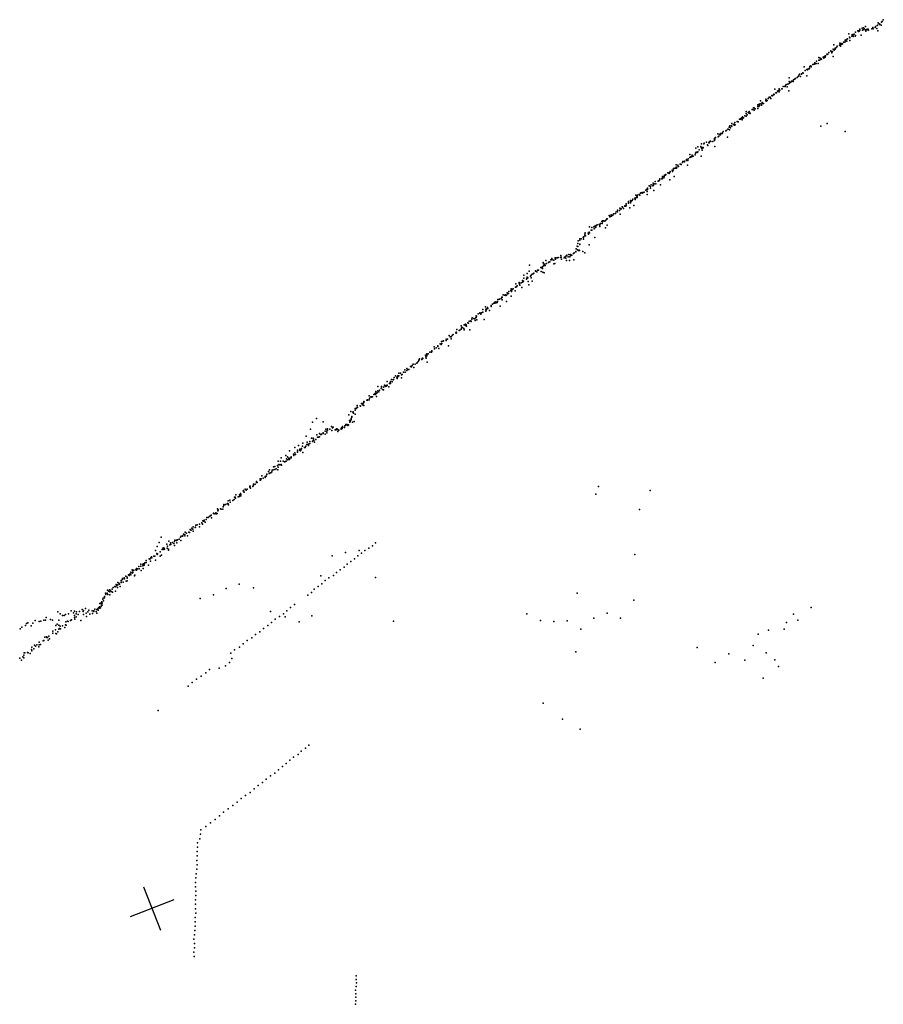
# Model space of a CAD drawing. Header units: millimetres. Extents: x -37310 to 30656, y -73877 to 11784.
# Tile 32 of 34: x -12620 to -5213, y 1066 to 9516. Entities that reach past the tile are written whole.
import ezdxf

# ---------------------------------------------------------------- set-up
doc = ezdxf.new("R2010")
doc.units = ezdxf.units.MM
doc.layers.add('P', color=9, linetype='Continuous')
doc.layers.add('PANOS', color=10, linetype='Continuous')

msp = doc.modelspace()

# ---------------------------------------------------------------- linework, layer by layer
at = {"layer": 'P'}
for p in [(-5265, 9466), (-5263, 9470), (-5256, 9490), (-5247, 9480), (-5245, 9474), (-5244, 9477), (-5231, 9469), (-5229, 9494), (-5225, 9499), (-5224, 9500), (-5213, 9516), (-5508, 9394), (-5481, 9389), (-5477, 9386), (-5470, 9382), (-5468, 9390), (-5464, 9391), (-5452, 9409), (-5432, 9420), (-5426, 9416), (-5423, 9420), (-5419, 9418), (-5414, 9436), (-5414, 9426), (-5402, 9382), (-5394, 9443), (-5392, 9425), (-5385, 9430), (-5383, 9447), (-5377, 9439), (-5369, 9430), (-5367, 9458), (-5362, 9418), (-5359, 9429), (-5351, 9436), (-5344, 9435), (-5342, 9427), (-5340, 9426), (-5311, 9437), (-5304, 9449), (-5302, 9443), (-5300, 9437), (-5299, 9438), (-5282, 9448), (-5280, 9457), (-5269, 9440), (-5259, 9421), (-5638, 9301), (-5590, 9297), (-5586, 9315), (-5583, 9300), (-5580, 9297), (-5578, 9313), (-5574, 9311), (-5570, 9306), (-5562, 9308), (-5555, 9324), (-5542, 9322), (-5539, 9340), (-5539, 9333), (-5528, 9346), (-5527, 9333), (-5520, 9352), (-5502, 9365), (-5501, 9359), (-5501, 9336), (-5484, 9376), (-5472, 9373), (-5454, 9374), (-5450, 9379), (-5696, 9220), (-5694, 9218), (-5690, 9221), (-5688, 9220), (-5679, 9234), (-5664, 9249), (-5659, 9244), (-5655, 9233), (-5649, 9242), (-5644, 9263), (-5638, 9260), (-5635, 9255), (-5626, 9273), (-5626, 9262), (-5614, 9276), (-5609, 9288), (-5581, 9290), (-5816, 9131), (-5806, 9135), (-5801, 9145), (-5796, 9140), (-5796, 9138), (-5788, 9141), (-5785, 9161), (-5773, 9139), (-5767, 9191), (-5766, 9169), (-5760, 9170), (-5754, 9186), (-5749, 9182), (-5748, 9173), (-5743, 9177), (-5730, 9195), (-5723, 9196), (-5722, 9185), (-5712, 9206), (-5712, 9195), (-5710, 9206), (-5644, 9199), (-5934, 9042), (-5932, 9049), (-5915, 9051), (-5915, 9049), (-5904, 9059), (-5901, 9056), (-5893, 9112), (-5883, 9079), (-5869, 9088), (-5864, 9087), (-5859, 9090), (-5853, 9094), (-5849, 9097), (-5849, 9093), (-5846, 9100), (-5844, 9115), (-5834, 9119), (-5832, 9112), (-6046, 8959), (-6033, 8962), (-6021, 8969), (-6020, 8985), (-6019, 9018), (-6016, 8975), (-6011, 8977), (-6005, 8979), (-6000, 8988), (-5992, 8989), (-5987, 8986), (-5983, 9000), (-5975, 9005), (-5970, 9009), (-5965, 9010), (-5953, 9020), (-5949, 9024), (-5940, 9030), (-5923, 9029), (-5869, 9034), (-6152, 8878), (-6150, 8874), (-6144, 8921), (-6134, 8888), (-6130, 8887), (-6120, 8904), (-6115, 8899), (-6113, 8907), (-6108, 8901), (-6107, 8898), (-6105, 8923), (-6099, 8910), (-6083, 8924), (-6080, 8922), (-6072, 8944), (-6057, 8942), (-6056, 8944), (-6052, 8952), (-6037, 8941), (-6024, 8906), (-6278, 8790), (-6270, 8794), (-6267, 8821), (-6255, 8795), (-6253, 8806), (-6240, 8798), (-6221, 8834), (-6220, 8823), (-6218, 8828), (-6218, 8818), (-6210, 8822), (-6201, 8841), (-6193, 8852), (-6185, 8849), (-6183, 8851), (-6178, 8840), (-6168, 8866), (-6165, 8863), (-6160, 8864), (-6390, 8727), (-6390, 8711), (-6371, 8719), (-6363, 8715), (-6362, 8727), (-6356, 8710), (-6354, 8714), (-6337, 8746), (-6331, 8745), (-6325, 8761), (-6321, 8759), (-6321, 8740), (-6312, 8750), (-6288, 8784), (-6288, 8770), (-6288, 8753), (-6281, 8771), (-6274, 8781), (-6259, 8782), (-6512, 8625), (-6492, 8620), (-6486, 8633), (-6467, 8643), (-6462, 8638), (-6457, 8639), (-6445, 8663), (-6438, 8661), (-6435, 8668), (-6427, 8675), (-6424, 8657), (-6423, 8665), (-6421, 8667), (-6420, 8683), (-6413, 8674), (-6401, 8691), (-6388, 8687), (-6382, 8699), (-5693, 8625), (-6632, 8537), (-6610, 8538), (-6599, 8538), (-6598, 8540), (-6595, 8538), (-6593, 8545), (-6586, 8557), (-6563, 8563), (-6562, 8565), (-6558, 8565), (-6547, 8576), (-6544, 8576), (-6534, 8594), (-6531, 8594), (-6531, 8570), (-6528, 8604), (-6523, 8587), (-6516, 8604), (-6512, 8602), (-6499, 8616), (-6489, 8612), (-6484, 8615), (-5748, 8602), (-5541, 8556), (-6772, 8451), (-6753, 8452), (-6749, 8457), (-6728, 8466), (-6710, 8459), (-6707, 8460), (-6703, 8470), (-6694, 8474), (-6691, 8470), (-6676, 8472), (-6661, 8488), (-6661, 8480), (-6660, 8495), (-6657, 8490), (-6654, 8501), (-6651, 8506), (-6629, 8512), (-6624, 8516), (-6618, 8532), (-6610, 8528), (-6549, 8508), (-6823, 8371), (-6821, 8412), (-6819, 8379), (-6810, 8376), (-6805, 8383), (-6804, 8424), (-6791, 8398), (-6779, 8428), (-6774, 8418), (-6769, 8410), (-6766, 8396), (-6760, 8419), (-6757, 8419), (-6757, 8415), (-6722, 8441), (-6719, 8436), (-6657, 8429), (-6936, 8290), (-6933, 8299), (-6921, 8298), (-6919, 8297), (-6918, 8302), (-6902, 8315), (-6901, 8309), (-6890, 8308), (-6888, 8322), (-6873, 8334), (-6871, 8360), (-6868, 8339), (-6865, 8336), (-6855, 8346), (-6853, 8353), (-6852, 8341), (-6844, 8345), (-6827, 8356), (-6774, 8345), (-7061, 8202), (-7049, 8203), (-7045, 8204), (-7042, 8213), (-7040, 8213), (-7025, 8225), (-7022, 8213), (-7016, 8225), (-7012, 8238), (-7007, 8239), (-6998, 8241), (-6990, 8241), (-6989, 8271), (-6989, 8251), (-6988, 8242), (-6985, 8251), (-6976, 8267), (-6970, 8256), (-6954, 8277), (-6953, 8276), (-6950, 8277), (-6946, 8272), (-6893, 8268), (-7187, 8114), (-7170, 8128), (-7169, 8128), (-7145, 8129), (-7141, 8134), (-7139, 8132), (-7132, 8138), (-7130, 8150), (-7112, 8151), (-7111, 8149), (-7108, 8159), (-7106, 8171), (-7094, 8160), (-7093, 8168), (-7092, 8172), (-7090, 8182), (-7083, 8182), (-7082, 8183), (-7077, 8187), (-7051, 8196), (-7045, 8143), (-7006, 8171), (-7292, 8031), (-7281, 8034), (-7270, 8032), (-7265, 8036), (-7250, 8054), (-7245, 8059), (-7240, 8058), (-7238, 8041), (-7236, 8059), (-7235, 8068), (-7234, 8070), (-7222, 8091), (-7211, 8085), (-7209, 8070), (-7203, 8099), (-7189, 8090), (-7186, 8098), (-7183, 8097), (-7182, 8050), (-7179, 8107), (-7165, 8106), (-7124, 8098), (-7398, 7957), (-7397, 7948), (-7382, 7945), (-7380, 7963), (-7377, 7952), (-7374, 7962), (-7367, 7964), (-7361, 7976), (-7345, 7983), (-7342, 7973), (-7336, 8009), (-7336, 7988), (-7328, 7996), (-7324, 7989), (-7323, 8001), (-7321, 8009), (-7308, 8016), (-7302, 8009), (-7295, 8027), (-7281, 8026), (-7239, 8016), (-7504, 7866), (-7493, 7867), (-7492, 7882), (-7475, 7878), (-7473, 7898), (-7468, 7892), (-7467, 7894), (-7464, 7890), (-7462, 7892), (-7453, 7909), (-7451, 7911), (-7451, 7906), (-7441, 7896), (-7430, 7919), (-7430, 7917), (-7420, 7915), (-7419, 7925), (-7417, 7935), (-7399, 7941), (-7397, 7942), (-7388, 7901), (-7352, 7922), (-7626, 7784), (-7622, 7790), (-7620, 7780), (-7613, 7791), (-7601, 7786), (-7597, 7793), (-7587, 7802), (-7585, 7807), (-7580, 7808), (-7564, 7836), (-7561, 7833), (-7558, 7829), (-7558, 7824), (-7552, 7826), (-7548, 7842), (-7545, 7837), (-7544, 7831), (-7534, 7839), (-7527, 7850), (-7525, 7851), (-7510, 7854), (-7469, 7847), (-7735, 7693), (-7734, 7738), (-7719, 7710), (-7714, 7711), (-7712, 7733), (-7696, 7738), (-7694, 7721), (-7687, 7743), (-7682, 7734), (-7678, 7735), (-7675, 7749), (-7667, 7755), (-7649, 7757), (-7648, 7752), (-7644, 7741), (-7643, 7756), (-7638, 7766), (-7625, 7766), (-7596, 7729), (-7581, 7753), (-7830, 7619), (-7815, 7636), (-7815, 7623), (-7805, 7636), (-7787, 7648), (-7785, 7653), (-7785, 7647), (-7783, 7633), (-7774, 7662), (-7773, 7676), (-7770, 7688), (-7767, 7661), (-7743, 7683), (-7741, 7675), (-7739, 7686), (-7734, 7686), (-7687, 7648), (-7850, 7525), (-7849, 7527), (-7848, 7549), (-7840, 7573), (-7837, 7542), (-7835, 7542), (-7834, 7594), (-7834, 7569), (-7827, 7534), (-7821, 7538), (-7820, 7535), (-7817, 7586), (-7816, 7589), (-7789, 7527), (-7735, 7585), (-8107, 7449), (-8074, 7439), (-8065, 7454), (-8057, 7467), (-8054, 7455), (-8053, 7455), (-8038, 7453), (-8027, 7473), (-8027, 7470), (-8025, 7461), (-8020, 7473), (-8006, 7473), (-8003, 7475), (-7983, 7476), (-7978, 7491), (-7976, 7478), (-7972, 7460), (-7949, 7472), (-7947, 7479), (-7945, 7478), (-7944, 7474), (-7936, 7468), (-7935, 7486), (-7931, 7449), (-7928, 7494), (-7928, 7491), (-7915, 7482), (-7911, 7500), (-7904, 7450), (-7902, 7480), (-7896, 7496), (-7895, 7501), (-7894, 7493), (-7892, 7497), (-7884, 7495), (-7871, 7510), (-7870, 7510), (-7868, 7454), (-7864, 7516), (-7774, 7516), (-8249, 7357), (-8248, 7410), (-8197, 7361), (-8197, 7359), (-8185, 7352), (-8178, 7367), (-8169, 7365), (-8149, 7390), (-8148, 7356), (-8147, 7388), (-8141, 7387), (-8136, 7395), (-8135, 7380), (-8129, 7433), (-8128, 7421), (-8126, 7405), (-8122, 7407), (-8117, 7417), (-8113, 7406), (-8101, 7425), (-8085, 7432), (-8083, 7434), (-8038, 7422), (-8031, 7423), (-8307, 7277), (-8303, 7268), (-8299, 7271), (-8295, 7324), (-8295, 7298), (-8273, 7288), (-8269, 7296), (-8267, 7339), (-8267, 7307), (-8261, 7301), (-8259, 7270), (-8239, 7316), (-8237, 7318), (-8232, 7324), (-8232, 7302), (-8225, 7331), (-8224, 7273), (-8215, 7335), (-8209, 7342), (-8184, 7351), (-8132, 7349), (-8123, 7344), (-8409, 7192), (-8405, 7207), (-8404, 7188), (-8403, 7183), (-8398, 7194), (-8393, 7203), (-8389, 7205), (-8370, 7188), (-8367, 7221), (-8366, 7248), (-8362, 7223), (-8360, 7224), (-8357, 7230), (-8353, 7232), (-8336, 7255), (-8335, 7262), (-8334, 7251), (-8333, 7247), (-8331, 7237), (-8319, 7259), (-8313, 7217), (-8307, 7264), (-8253, 7240), (-8518, 7115), (-8515, 7114), (-8504, 7117), (-8491, 7123), (-8484, 7134), (-8483, 7113), (-8481, 7135), (-8481, 7133), (-8474, 7156), (-8461, 7152), (-8453, 7156), (-8450, 7150), (-8446, 7152), (-8440, 7172), (-8439, 7173), (-8437, 7164), (-8429, 7165), (-8425, 7182), (-8405, 7144), (-8647, 7028), (-8625, 7052), (-8621, 7025), (-8621, 7015), (-8618, 7035), (-8618, 7024), (-8617, 7032), (-8608, 7045), (-8605, 7037), (-8590, 7021), (-8577, 7060), (-8576, 7063), (-8576, 7062), (-8576, 7054), (-8566, 7074), (-8553, 7082), (-8545, 7090), (-8544, 7084), (-8541, 7094), (-8533, 7092), (-8533, 7087), (-8525, 7088), (-8523, 7097), (-8498, 7057), (-8445, 7097), (-8752, 6933), (-8752, 6930), (-8741, 6946), (-8740, 6957), (-8725, 6952), (-8717, 6949), (-8714, 6934), (-8708, 6960), (-8706, 6959), (-8705, 6975), (-8703, 6972), (-8700, 6941), (-8687, 6992), (-8674, 7000), (-8673, 6997), (-8666, 6990), (-8665, 6995), (-8658, 7001), (-8648, 7006), (-8635, 6942), (-8872, 6857), (-8851, 6850), (-8844, 6852), (-8834, 6888), (-8834, 6860), (-8831, 6869), (-8827, 6875), (-8823, 6873), (-8811, 6867), (-8808, 6855), (-8807, 6898), (-8797, 6904), (-8796, 6892), (-8791, 6897), (-8788, 6887), (-8777, 6914), (-8771, 6912), (-8766, 6928), (-8758, 6853), (-8748, 6925), (-8985, 6760), (-8962, 6763), (-8961, 6773), (-8951, 6773), (-8937, 6806), (-8928, 6794), (-8927, 6793), (-8921, 6794), (-8919, 6795), (-8918, 6777), (-8910, 6805), (-8902, 6813), (-8880, 6830), (-8877, 6827), (-8876, 6833), (-8873, 6829), (-9066, 6708), (-9061, 6691), (-9049, 6699), (-9048, 6700), (-9035, 6712), (-9034, 6718), (-9025, 6694), (-9013, 6733), (-9004, 6731), (-9004, 6728), (-9001, 6755), (-8999, 6738), (-8991, 6756), (-8943, 6717), (-9193, 6600), (-9191, 6606), (-9172, 6600), (-9170, 6604), (-9166, 6612), (-9163, 6608), (-9139, 6638), (-9136, 6623), (-9133, 6612), (-9129, 6630), (-9127, 6649), (-9127, 6641), (-9117, 6648), (-9101, 6662), (-9089, 6669), (-9087, 6664), (-9085, 6668), (-9084, 6674), (-9317, 6511), (-9300, 6523), (-9290, 6514), (-9288, 6514), (-9283, 6515), (-9269, 6539), (-9259, 6540), (-9259, 6538), (-9253, 6549), (-9253, 6547), (-9245, 6559), (-9240, 6531), (-9228, 6560), (-9214, 6567), (-9210, 6572), (-9203, 6583), (-9196, 6590), (-9126, 6577), (-9432, 6427), (-9417, 6424), (-9414, 6428), (-9408, 6444), (-9397, 6461), (-9384, 6449), (-9382, 6438), (-9381, 6444), (-9378, 6459), (-9375, 6458), (-9369, 6483), (-9369, 6459), (-9355, 6483), (-9346, 6469), (-9345, 6443), (-9341, 6471), (-9327, 6490), (-9315, 6492), (-9300, 6505), (-9547, 6367), (-9533, 6338), (-9519, 6354), (-9517, 6369), (-9507, 6341), (-9500, 6361), (-9500, 6340), (-9492, 6380), (-9485, 6369), (-9477, 6378), (-9477, 6372), (-9469, 6380), (-9468, 6377), (-9467, 6410), (-9454, 6365), (-9449, 6394), (-9443, 6401), (-9441, 6393), (-9440, 6410), (-9425, 6407), (-9638, 6253), (-9637, 6255), (-9622, 6288), (-9622, 6254), (-9621, 6268), (-9608, 6280), (-9606, 6277), (-9600, 6279), (-9593, 6280), (-9582, 6300), (-9573, 6304), (-9572, 6309), (-9572, 6306), (-9570, 6298), (-9568, 6310), (-9566, 6325), (-9560, 6283), (-9559, 6308), (-9555, 6316), (-9549, 6330), (-9539, 6321), (-9744, 6178), (-9735, 6179), (-9726, 6190), (-9725, 6204), (-9722, 6188), (-9700, 6203), (-9696, 6199), (-9689, 6221), (-9682, 6220), (-9679, 6210), (-9676, 6216), (-9672, 6230), (-9670, 6229), (-9667, 6240), (-9667, 6205), (-9665, 6237), (-9643, 6251), (-9636, 6250), (-10074, 6094), (-9798, 6124), (-9779, 6153), (-9778, 6086), (-9777, 6092), (-9772, 6111), (-9771, 6106), (-9762, 6149), (-9759, 6150), (-9757, 6140), (-9742, 6166), (-9742, 6131), (-10127, 6003), (-10109, 6063), (-10016, 6064), (-9993, 6003), (-9979, 6005), (-9961, 6001), (-9947, 6024), (-9937, 6012), (-9932, 6018), (-9902, 6006), (-9894, 6001), (-9863, 6007), (-9862, 6002), (-9861, 6014), (-9854, 6013), (-9854, 6009), (-9850, 6024), (-9850, 6016), (-9834, 6017), (-9830, 6030), (-9824, 6041), (-9824, 6037), (-9816, 6041), (-9811, 6043), (-9806, 6034), (-9801, 6040), (-9791, 6076), (-9789, 6062), (-9786, 6067), (-9779, 6078), (-9767, 6061), (-9751, 6069), (-10164, 5943), (-10116, 5925), (-10104, 5925), (-10100, 5919), (-10072, 5954), (-10067, 5933), (-10057, 5932), (-10049, 5965), (-10049, 5937), (-10040, 5955), (-10035, 5957), (-10032, 5958), (-10016, 5969), (-10016, 5964), (-10000, 5984), (-10000, 5959), (-9986, 5986), (-9986, 5969), (-9981, 5994), (-9943, 5991), (-9915, 5997), (-9912, 5997), (-9905, 5995), (-9891, 5998), (-9891, 5982), (-9883, 5994), (-10260, 5844), (-10228, 5861), (-10204, 5834), (-10202, 5835), (-10195, 5855), (-10191, 5883), (-10176, 5845), (-10173, 5845), (-10165, 5857), (-10157, 5871), (-10155, 5889), (-10147, 5874), (-10144, 5863), (-10137, 5875), (-10132, 5896), (-10131, 5880), (-10110, 5895), (-10102, 5905), (-10096, 5904), (-10091, 5889), (-10081, 5913), (-10377, 5756), (-10338, 5775), (-10332, 5746), (-10322, 5764), (-10314, 5752), (-10306, 5817), (-10302, 5754), (-10293, 5765), (-10293, 5755), (-10273, 5787), (-10270, 5783), (-10268, 5775), (-10261, 5798), (-10255, 5785), (-10238, 5804), (-10237, 5808), (-10236, 5822), (-10221, 5821), (-10216, 5829), (-10212, 5815), (-10209, 5823), (-10192, 5802), (-10442, 5679), (-10432, 5682), (-10409, 5689), (-10404, 5726), (-10404, 5676), (-10397, 5700), (-10388, 5697), (-10382, 5726), (-10377, 5699), (-10375, 5693), (-10360, 5726), (-10348, 5722), (-10339, 5724), (-10335, 5727), (-10322, 5739), (-10320, 5740), (-10305, 5742), (-10548, 5577), (-10544, 5601), (-10532, 5580), (-10516, 5587), (-10515, 5595), (-10507, 5598), (-10501, 5613), (-10499, 5616), (-10485, 5638), (-10481, 5620), (-10478, 5654), (-10473, 5628), (-10467, 5626), (-10457, 5636), (-10455, 5651), (-10445, 5653), (-10431, 5656), (-10421, 5661), (-10405, 5652), (-10646, 5512), (-10646, 5503), (-10643, 5514), (-10641, 5496), (-10620, 5510), (-10618, 5516), (-10614, 5529), (-10614, 5520), (-10601, 5530), (-10590, 5553), (-10590, 5544), (-10582, 5545), (-10558, 5575), (-10557, 5564), (-10556, 5564), (-10549, 5576), (-7655, 5510), (-10777, 5418), (-10772, 5417), (-10769, 5410), (-10767, 5438), (-10747, 5420), (-10736, 5439), (-10734, 5425), (-10727, 5449), (-10723, 5442), (-10723, 5429), (-10704, 5473), (-10700, 5476), (-10698, 5463), (-10694, 5461), (-10686, 5487), (-10677, 5477), (-10670, 5486), (-7679, 5443), (-7212, 5476), (-10876, 5336), (-10870, 5347), (-10869, 5354), (-10855, 5354), (-10842, 5361), (-10838, 5365), (-10835, 5360), (-10833, 5387), (-10832, 5361), (-10830, 5353), (-10819, 5393), (-10814, 5375), (-10792, 5389), (-10780, 5399), (-11015, 5245), (-11003, 5243), (-11000, 5246), (-10990, 5256), (-10980, 5261), (-10978, 5263), (-10975, 5241), (-10958, 5277), (-10957, 5280), (-10946, 5274), (-10939, 5285), (-10933, 5276), (-10926, 5279), (-10924, 5317), (-10920, 5300), (-10917, 5309), (-10917, 5306), (-10897, 5319), (-10891, 5315), (-10878, 5316), (-7305, 5312), (-11131, 5165), (-11115, 5159), (-11112, 5162), (-11108, 5179), (-11099, 5182), (-11077, 5186), (-11077, 5165), (-11058, 5199), (-11057, 5199), (-11053, 5188), (-11050, 5215), (-11043, 5212), (-11040, 5213), (-11038, 5220), (-11029, 5204), (-11020, 5227), (-11408, 5075), (-11240, 5076), (-11234, 5084), (-11223, 5084), (-11222, 5086), (-11215, 5101), (-11205, 5099), (-11204, 5086), (-11200, 5117), (-11188, 5110), (-11182, 5086), (-11170, 5118), (-11165, 5116), (-11159, 5142), (-11152, 5135), (-11148, 5136), (-11144, 5152), (-11134, 5143), (-11132, 5126), (-11441, 4995), (-11424, 5029), (-11359, 5014), (-11352, 4998), (-11342, 5040), (-11331, 5010), (-11326, 5025), (-11325, 5011), (-11324, 5015), (-11309, 5030), (-11297, 5020), (-11293, 5004), (-11292, 5038), (-11290, 5048), (-11275, 5048), (-11275, 5045), (-11272, 5026), (-11267, 5052), (-11252, 5059), (-11239, 5046), (-9594, 5002), (-9569, 5027), (-11489, 4907), (-11470, 4912), (-11462, 4911), (-11456, 4961), (-11444, 4936), (-11442, 4927), (-11439, 4932), (-11415, 4949), (-11415, 4913), (-11405, 4920), (-11399, 4969), (-11393, 4975), (-11390, 4983), (-11384, 4969), (-11380, 4980), (-11377, 4972), (-11355, 4980), (-11344, 4971), (-11343, 4963), (-9940, 4915), (-9825, 4943), (-9720, 4914), (-9708, 4960), (-9687, 4937), (-9660, 4960), (-9626, 4981), (-7345, 4926), (-11599, 4822), (-11580, 4842), (-11580, 4825), (-11565, 4842), (-11563, 4829), (-11559, 4847), (-11552, 4836), (-11550, 4850), (-11546, 4855), (-11536, 4875), (-11534, 4858), (-11516, 4834), (-11509, 4888), (-11504, 4885), (-11503, 4886), (-11497, 4869), (-11494, 4897), (-11488, 4897), (-11454, 4878), (-9838, 4818), (-9811, 4843), (-9781, 4866), (-9748, 4888), (-11710, 4740), (-11688, 4751), (-11682, 4747), (-11678, 4756), (-11673, 4761), (-11667, 4776), (-11666, 4752), (-11655, 4795), (-11655, 4766), (-11650, 4771), (-11649, 4786), (-11640, 4793), (-11635, 4744), (-11633, 4748), (-11624, 4794), (-11619, 4806), (-11619, 4792), (-11617, 4797), (-11609, 4802), (-11595, 4804), (-11578, 4789), (-11562, 4805), (-10037, 4742), (-9930, 4746), (-9902, 4772), (-9872, 4795), (-11805, 4653), (-11800, 4648), (-11794, 4668), (-11790, 4656), (-11783, 4663), (-11779, 4686), (-11777, 4666), (-11770, 4679), (-11763, 4671), (-11759, 4652), (-11751, 4702), (-11751, 4687), (-11749, 4688), (-11739, 4713), (-11738, 4720), (-11733, 4690), (-11724, 4726), (-11720, 4717), (-11708, 4697), (-11698, 4724), (-11698, 4699), (-11697, 4731), (-10737, 4673), (-10059, 4652), (-10028, 4675), (-9999, 4703), (-9968, 4726), (-9567, 4729), (-11894, 4567), (-11893, 4567), (-11884, 4594), (-11881, 4582), (-11870, 4595), (-11868, 4619), (-11864, 4584), (-11858, 4613), (-11851, 4624), (-11848, 4581), (-11847, 4607), (-11845, 4620), (-11834, 4609), (-11827, 4630), (-11825, 4604), (-11818, 4643), (-11798, 4613), (-11781, 4642), (-10959, 4579), (-10850, 4635), (-10615, 4641), (-10150, 4576), (-10117, 4600), (-10093, 4628), (-7838, 4595), (-11932, 4507), (-11922, 4511), (-11922, 4503), (-11921, 4483), (-11917, 4521), (-11915, 4520), (-11914, 4491), (-11912, 4510), (-11906, 4544), (-11903, 4551), (-11902, 4530), (-11894, 4555), (-11073, 4549), (-10263, 4497), (-7353, 4535), (-12292, 4435), (-12273, 4417), (-12253, 4404), (-12239, 4402), (-12226, 4412), (-12201, 4418), (-12180, 4444), (-12160, 4427), (-12151, 4402), (-12149, 4440), (-12137, 4418), (-12134, 4435), (-12119, 4412), (-12107, 4438), (-12083, 4455), (-12075, 4437), (-12074, 4445), (-12073, 4410), (-12057, 4463), (-12050, 4424), (-12047, 4395), (-12037, 4433), (-12026, 4448), (-12019, 4413), (-11998, 4443), (-11997, 4420), (-11984, 4444), (-11983, 4438), (-11975, 4456), (-11965, 4438), (-11959, 4422), (-11958, 4455), (-11949, 4461), (-11947, 4449), (-11944, 4468), (-11935, 4476), (-11932, 4466), (-11928, 4468), (-10468, 4438), (-10357, 4418), (-10328, 4444), (-10296, 4471), (-10113, 4400), (-8270, 4416), (-7581, 4423), (-5984, 4414), (-5833, 4471), (-12570, 4317), (-12562, 4334), (-12549, 4340), (-12523, 4314), (-12506, 4337), (-12486, 4361), (-12452, 4351), (-12440, 4355), (-12413, 4362), (-12398, 4362), (-12392, 4386), (-12357, 4369), (-12339, 4363), (-12310, 4318), (-12299, 4327), (-12284, 4364), (-12283, 4321), (-12273, 4312), (-12254, 4313), (-12227, 4324), (-12223, 4347), (-12222, 4319), (-12209, 4355), (-12204, 4352), (-12185, 4359), (-12176, 4365), (-12151, 4386), (-12146, 4370), (-12136, 4391), (-12095, 4361), (-10493, 4316), (-10459, 4342), (-10430, 4370), (-10391, 4393), (-10344, 4390), (-10223, 4349), (-9414, 4355), (-8153, 4359), (-8039, 4350), (-7924, 4358), (-7696, 4380), (-7467, 4379), (-6043, 4342), (-5945, 4362), (-12616, 4287), (-12602, 4302), (-12369, 4226), (-12335, 4269), (-12335, 4250), (-12312, 4279), (-12310, 4249), (-12304, 4245), (-12294, 4262), (-12284, 4286), (-12278, 4290), (-12270, 4289), (-12234, 4299), (-10598, 4239), (-10559, 4264), (-10530, 4292), (-7808, 4286), (-6286, 4243), (-6198, 4277), (-6063, 4286), (-12493, 4148), (-12484, 4141), (-12472, 4151), (-12454, 4150), (-12452, 4175), (-12442, 4155), (-12418, 4186), (-12413, 4188), (-12404, 4217), (-12389, 4219), (-12386, 4213), (-12381, 4214), (-12377, 4191), (-12364, 4203), (-10702, 4159), (-10668, 4187), (-10628, 4210), (-6328, 4145), (-12586, 4061), (-12582, 4081), (-12575, 4082), (-12552, 4086), (-12547, 4082), (-12531, 4077), (-12520, 4112), (-12516, 4130), (-12516, 4100), (-12499, 4116), (-12457, 4134), (-10808, 4079), (-10777, 4108), (-10736, 4132), (-7849, 4091), (-6809, 4127), (-6539, 4074), (-6217, 4082), (-12620, 4036), (-12606, 4018), (-12592, 4047), (-12585, 4040), (-10855, 3972), (-10822, 4000), (-10802, 4034), (-6654, 4000), (-6400, 4019), (-6144, 4022), (-11025, 3911), (-10993, 3940), (-10909, 3950), (-6112, 3966), (-11141, 3827), (-11103, 3855), (-11065, 3883), (-6243, 3866), (-11176, 3795), (-8130, 3649), (-11431, 3587), (-7964, 3513), (-7812, 3427), (-10231, 3211), (-10205, 3239), (-10170, 3264), (-10140, 3289), (-10334, 3133), (-10302, 3161), (-10272, 3187), (-10431, 3051), (-10400, 3079), (-10367, 3106), (-10537, 2970), (-10505, 2999), (-10469, 3026), (-10643, 2885), (-10609, 2914), (-10574, 2943), (-10756, 2802), (-10721, 2831), (-10682, 2858), (-10873, 2715), (-10833, 2744), (-10793, 2772), (-10983, 2623), (-10943, 2653), (-10906, 2683), (-11067, 2563), (-11023, 2592), (-11094, 2453), (-11074, 2487), (-11070, 2525), (-11099, 2377), (-11096, 2416), (-11100, 2301), (-11099, 2339), (-11102, 2226), (-11098, 2263), (-11109, 2150), (-11107, 2187), (-11111, 2112), (-11111, 2075), (-11110, 2037), (-11111, 1962), (-11109, 1999), (-11112, 1886), (-11111, 1924), (-11114, 1812), (-11110, 1849), (-11119, 1700), (-11116, 1737), (-11115, 1774), (-11127, 1626), (-11120, 1662), (-11122, 1550), (-11120, 1587), (-11127, 1513), (-11123, 1475), (-9735, 1279), (-9733, 1309), (-9740, 1187), (-9734, 1219), (-9731, 1250), (-9737, 1157), (-9737, 1126), (-9739, 1066), (-9738, 1096)]:
    msp.add_point(p, dxfattribs=at)
at = {"layer": 'PANOS'}
for points in [[(-11558, 2075.3), (-11412.2, 1702.8)], [(-11298.8, 1961.9), (-11671.4, 1816.2)]]:
    msp.add_lwpolyline(points, dxfattribs=at)

doc.saveas('drawing.dxf')
